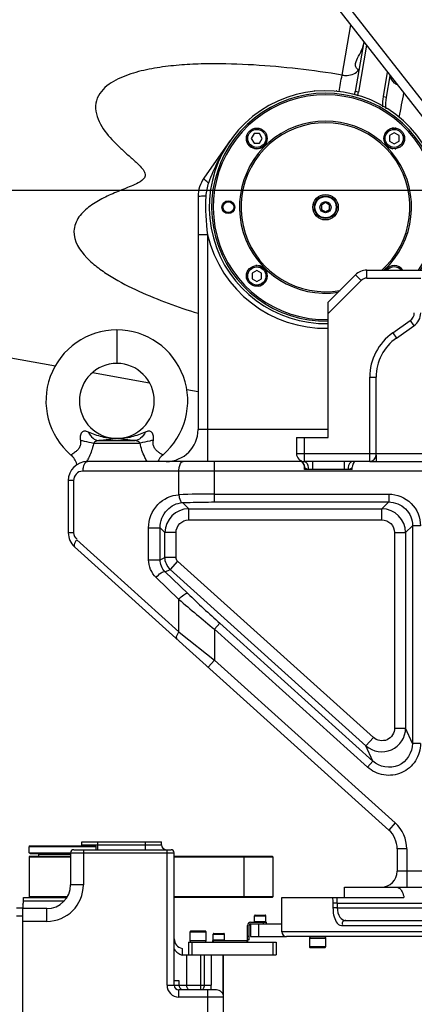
# Model space of a CAD drawing. Header units: millimetres. Extents: x 0 to 11890, y 0 to 8410.
# Tile 138 of 190: x 5358 to 5606, y 5114 to 5731. Entities that reach past the tile are written whole.
import ezdxf

# ---------------------------------------------------------------- set-up
doc = ezdxf.new("R2010")
doc.units = ezdxf.units.MM
doc.header["$LTSCALE"] = 653.95
doc.layers.get('0').update_dxf_attribs({"linetype": 'CONTINUOUS'})
for name, color, linetype in [('304103000022DXF_CONTINUOUS_LINE', 7, 'CONTINUOUS'), ('304103000050DXF_CONTINUOUS_LINE', 7, 'CONTINUOUS'), ('304103000052DXF_CONTINUOUS_LINE', 7, 'CONTINUOUS'), ('304103000070DXF_CONTINUOUS_LINE', 7, 'CONTINUOUS'), ('304103000072DXF_CONTINUOUS_LINE', 7, 'CONTINUOUS'), ('304103000083DXF_CONTINUOUS_LINE', 7, 'CONTINUOUS'), ('304104000162DXF_CONTINUOUS_LINE', 7, 'CONTINUOUS'), ('304104000414DXF_CONTINUOUS_LINE', 7, 'CONTINUOUS'), ('304104000415DXF_CONTINUOUS_LINE', 7, 'CONTINUOUS'), ('304104000420DXF_CONTINUOUS_LINE', 7, 'CONTINUOUS'), ('304105000295DXF_CONTINUOUS_LINE', 7, 'CONTINUOUS'), ('304105000296DXF_CONTINUOUS_LINE', 7, 'CONTINUOUS'), ('304105000299DXF_CONTINUOUS_LINE', 7, 'CONTINUOUS'), ('501023000020DXF_CONTINUOUS_LINE', 7, 'CONTINUOUS'), ('501023000046DXF_CONTINUOUS_LINE', 7, 'CONTINUOUS'), ('501023000054DXF_CONTINUOUS_LINE', 7, 'CONTINUOUS'), ('501023000084DXF_CONTINUOUS_LINE', 7, 'CONTINUOUS'), ('501038000005DXF_CONTINUOUS_LINE', 7, 'CONTINUOUS'), ('604006000001DXF_CONTINUOUS_LINE', 7, 'CONTINUOUS'), ('604006000004DXF_CONTINUOUS_LINE', 7, 'CONTINUOUS'), ('604006000006DXF_CONTINUOUS_LINE', 7, 'CONTINUOUS'), ('604007000001DXF_CONTINUOUS_LINE', 7, 'CONTINUOUS'), ('626001000001DXF_CONTINUOUS_LINE', 7, 'CONTINUOUS'), ('R180-1-YUNDONGFANWDXF_DIMENSION', 7, 'CONTINUOUS')]:
    doc.layers.add(name, color=color, linetype=linetype)
doc.styles.get("Standard").update_dxf_attribs({"font": 'txt', "width": 0.7})
doc.dimstyles.new('DIMSTYLE_1', dxfattribs={"dimtxt": 100, "dimasz": 60, "dimexe": 5, "dimexo": 0.2, "dimgap": 2.5, "dimtad": 1, "dimdsep": 46, "dimtxsty": 'Standard', "dimblk": '_FILLED', "dimblk1": '_FILLED', "dimblk2": '_FILLED', "dimcen": 0.09, "dimclrt": 5, "dimazin": 2, "dimtp": 0.01, "dimtm": 0.01, "dimtfac": 1, "dimtofl": 0, "dimtmove": 0, "dimatfit": 3, "dimldrblk": '_FILLED', "dimfxl": 0, "dimtolj": 1, "dimarcsym": 0})
doc.dimstyles.new('DIMSTYLE_2', dxfattribs={"dimtxt": 100, "dimasz": 60, "dimexe": 5, "dimexo": 0.2, "dimgap": 2.5, "dimtad": 1, "dimdec": 1, "dimdsep": 46, "dimtxsty": 'Standard', "dimblk": '_FILLED', "dimblk1": '_FILLED', "dimblk2": '_FILLED', "dimcen": 0.09, "dimclrt": 5, "dimazin": 2, "dimtp": 0.01, "dimtm": 0.01, "dimtfac": 1, "dimtdec": 1, "dimtofl": 0, "dimtmove": 0, "dimatfit": 3, "dimldrblk": '_FILLED', "dimfxl": 0, "dimtolj": 1, "dimarcsym": 0})

# ---------------------------------------------------------------- blocks, each defined once
blk = doc.blocks.new('_FILLED')
at = {"color": 0, "linetype": 'ByBlock'}
blk.add_solid([(0, 0), (-1, 0.167), (-1, -0.167)], dxfattribs=at)
blk = doc.blocks.new('*D1')
at = {"layer": 'R180-1-YUNDONGFANWDXF_DIMENSION', "color": 2, "linetype": 'Continuous'}
for p, q in [((6148.19, 5624.09), (4999.64, 5624.09)), ((5049.64, 5624.09), (5049.64, 5247.34)), ((5049.64, 4870.59), (5049.64, 5247.34)), ((5593.98, 4870.59), (4999.64, 4870.59))]:
    blk.add_line(p, q, dxfattribs=at)
at = {"layer": 'R180-1-YUNDONGFANWDXF_DIMENSION', "color": 2, "linetype": 'Continuous', "xscale": 60, "yscale": 60, "zscale": 60}
for p, rotation in [((5049.64, 5624.09), 90), ((5049.64, 4870.59), 270)]:
    blk.add_blockref('_FILLED', p, dxfattribs=dict(at, rotation=rotation))
blk = doc.blocks.new('*D2')
at = {"layer": 'R180-1-YUNDONGFANWDXF_DIMENSION', "color": 2, "linetype": 'Continuous'}
for p, q in [((6148.19, 6874.09), (4999.64, 6874.09)), ((5049.64, 6874.09), (5049.64, 6249.09)), ((5049.64, 5624.09), (5049.64, 6249.09)), ((6148.19, 5624.09), (4999.64, 5624.09))]:
    blk.add_line(p, q, dxfattribs=at)
at = {"layer": 'R180-1-YUNDONGFANWDXF_DIMENSION', "color": 2, "linetype": 'Continuous', "xscale": 60, "yscale": 60, "zscale": 60}
for p, rotation in [((5049.64, 6874.09), 90), ((5049.64, 5624.09), 270)]:
    blk.add_blockref('_FILLED', p, dxfattribs=dict(at, rotation=rotation))
blk = doc.blocks.new('*D3')
at = {"layer": 'R180-1-YUNDONGFANWDXF_DIMENSION', "color": 2, "linetype": 'Continuous'}
for p, q in [((7942.19, 7214.56), (4728.59, 7214.56)), ((4778.59, 7214.56), (4778.59, 6042.57)), ((4778.59, 4870.59), (4778.59, 6042.57)), ((5593.98, 4870.59), (4728.59, 4870.59))]:
    blk.add_line(p, q, dxfattribs=at)
at = {"layer": 'R180-1-YUNDONGFANWDXF_DIMENSION', "color": 2, "linetype": 'Continuous', "xscale": 60, "yscale": 60, "zscale": 60}
for p, rotation in [((4778.59, 7214.56), 90), ((4778.59, 4870.59), 270)]:
    blk.add_blockref('_FILLED', p, dxfattribs=dict(at, rotation=rotation))

msp = doc.modelspace()

# ---------------------------------------------------------------- linework, layer by layer
at = {"layer": '304103000022DXF_CONTINUOUS_LINE', "color": 7, "linetype": 'Continuous'}
for p, q in [((5364.693, 5206.591), (5364.193, 5206.091)), ((5364.193, 5206.091), (5364.193, 5181.091)), ((5364.193, 5206.091), (5390.193, 5206.091)), ((5364.693, 5206.591), (5390.193, 5206.591)), ((5455.193, 5206.591), (5516.693, 5206.591)), ((5455.193, 5206.091), (5517.193, 5206.091)), ((5516.693, 5206.591), (5517.193, 5206.091)), ((5517.193, 5206.091), (5517.193, 5181.091)), ((5364.693, 5180.591), (5364.193, 5181.091)), ((5387.999, 5181.091), (5364.193, 5181.091)), ((5388.183, 5181.091), (5387.999, 5181.091)), ((5517.193, 5181.091), (5455.193, 5181.091)), ((5516.693, 5180.591), (5455.193, 5180.591)), ((5516.693, 5180.591), (5517.193, 5181.091))]:
    msp.add_line(p, q, dxfattribs=at)
at = {"layer": '304103000022DXF_CONTINUOUS_LINE', "color": 9, "linetype": 'Continuous'}
msp.add_line((5499.193, 5180.591), (5499.193, 5206.591), dxfattribs=at)
at = {"layer": '304103000050DXF_CONTINUOUS_LINE', "color": 7, "linetype": 'Continuous'}
for p, q in [((5397.193, 5213.591), (5397.193, 5215.591)), ((5397.193, 5215.591), (5447.193, 5215.591)), ((5447.193, 5213.591), (5447.193, 5215.591)), ((5390.193, 5208.591), (5390.193, 5188.591)), ((5392.193, 5210.591), (5453.193, 5210.591)), ((5455.193, 5125.591), (5455.193, 5208.591)), ((5360.193, 5176.411), (5360.193, 5174.091)), ((5360.693, 5178.591), (5360.693, 5180.591)), ((5360.693, 5180.591), (5387.8, 5180.591)), ((5375.193, 5173.591), (5360.193, 5173.591)), ((5360.193, 5170.293), (5360.193, 5173.199)), ((5360.193, 4880.591), (5360.193, 5168.063)), ((5460.193, 5148.675), (5460.193, 5144.591)), ((5460.193, 5144.32), (5460.197, 5144.591)), ((5460.197, 5144.591), (5478.16, 5144.591)), ((5486.244, 5059.591), (5486.244, 5144.591)), ((5455.193, 5128.591), (5458.193, 5128.591)), ((5458.193, 5128.591), (5458.193, 5125.591)), ((5481.744, 5122.591), (5458.193, 5122.591))]:
    msp.add_line(p, q, dxfattribs=at)
at = {"layer": '304103000050DXF_CONTINUOUS_LINE', "color": 9, "linetype": 'Continuous'}
for p, q in [((5397.193, 5213.591), (5447.193, 5213.591)), ((5407.193, 5210.591), (5407.193, 5215.591)), ((5437.193, 5210.591), (5437.193, 5215.591)), ((5390.193, 5208.591), (5455.193, 5208.591)), ((5398.193, 5210.591), (5398.193, 5188.591)), ((5450.693, 5125.591), (5450.693, 5210.591)), ((5398.193, 5188.591), (5390.193, 5188.591)), ((5360.693, 5178.591), (5386.265, 5178.591)), ((5375.193, 5165.591), (5375.193, 5173.591)), ((5375.193, 5165.591), (5360.193, 5165.591)), ((5463.088, 5125.591), (5463.088, 5144.591)), ((5471.905, 5122.591), (5471.905, 5144.591)), ((5473.986, 5144.591), (5473.986, 5125.591)), ((5478.396, 5144.591), (5478.396, 5125.591)), ((5485.861, 5119.872), (5485.861, 5144.591)), ((5450.693, 5125.591), (5478.396, 5125.591)), ((5458.193, 5118.091), (5458.193, 5122.591)), ((5476.244, 5059.591), (5476.244, 5122.591)), ((5486.244, 5118.091), (5458.193, 5118.091))]:
    msp.add_line(p, q, dxfattribs=at)
at = {"layer": '304103000050DXF_CONTINUOUS_LINE', "color": 7, "linetype": 'Continuous'}
for centre, radius, start, end in [((5394.193, 5213.591), 3, 350.200776, 360), ((5450.193, 5213.591), 3, 180, 269.993502), ((5392.193, 5208.591), 2, 90, 180), ((5453.193, 5208.591), 2, 0, 90), ((5375.193, 5188.591), 15, 270, 360), ((5355.693, 5178.591), 5, 334.107582, 360), ((5461.193, 5154.591), 6, 179.989068, 260.405922), ((5458.193, 5125.591), 3, 180, 270), ((5461.193, 5125.591), 3, 180, 247.500412), ((5481.744, 5118.091), 4.5, 0, 90.000367)]:
    msp.add_arc(centre, radius, start, end, dxfattribs=at)
at = {"layer": '304103000050DXF_CONTINUOUS_LINE', "color": 9, "linetype": 'Continuous'}
for centre, radius, start, end in [((5375.193, 5188.591), 23, 270, 360), ((5464.178, 5154.635), 11.064, 215.263681, 232.885087), ((5464.152, 5154.63), 11.044, 232.976453, 248.9888), ((5458.193, 5125.591), 7.5, 180, 270), ((5447.213, 5125.289), 31.174, 354.973006, 356.321864), ((5442.669, 5125.566), 35.727, 356.346119, 0.039832)]:
    msp.add_arc(centre, radius, start, end, dxfattribs=at)
for points, knots in [([(5464.851, 5122.591), (5464.027, 5122.591), (5463.183, 5124.068), (5463.088, 5125.209), (5463.088, 5125.591)], [0, 0, 0, 0, 0.6833399, 1, 1, 1, 1]), ([(5473.986, 5125.591), (5473.986, 5125.194), (5473.896, 5124.144), (5473.284, 5122.591), (5472.535, 5122.591)], [0, 0, 0, 0, 0.3462827, 1, 1, 1, 1])]:
    msp.add_open_spline(points, degree=3, knots=knots, dxfattribs=at)
at = {"layer": '304103000052DXF_CONTINUOUS_LINE', "color": 7, "linetype": 'Continuous'}
for p, q in [((5490.395, 5655.489), (5473.808, 5631.801)), ((5470.193, 5620.33), (5470.193, 5474.091)), ((5402.885, 5454.091), (5400.693, 5454.091)), ((5460.819, 5454.091), (5412.267, 5454.091)), ((5535.345, 5454.091), (5460.819, 5454.091)), ((5388.693, 5442.091), (5388.693, 5409.428)), ((5392.663, 5400.516), (5589.899, 5222.924)), ((5595.193, 5211.034), (5595.193, 5197.091)), ((5562.193, 5180.591), (5562.193, 5187.091)), ((5562.193, 5187.091), (5622.5, 5187.091)), ((5522.693, 5159.091), (5522.693, 5180.591)), ((5522.693, 5180.591), (5599.456, 5180.591)), ((5562.85, 5166.091), (5667.193, 5166.091)), ((5667.193, 5156.091), (5525.697, 5156.091))]:
    msp.add_line(p, q, dxfattribs=at)
at = {"layer": '304103000052DXF_CONTINUOUS_LINE', "color": 9, "linetype": 'Continuous'}
for p, q in [((5476.193, 5596.297), (5470.193, 5596.297)), ((5476.193, 5596.297), (5476.193, 5454.091)), ((5551.943, 5474.091), (5470.193, 5474.091)), ((5480.496, 5428.691), (5480.496, 5454.091)), ((5640.193, 5448.091), (5398.009, 5448.091)), ((5458.134, 5433.256), (5458.135, 5448.091)), ((5392.009, 5442.091), (5388.693, 5442.091)), ((5392.009, 5442.091), (5392.009, 5409.433)), ((5480.496, 5433.672), (5589.851, 5433.672)), ((5589.851, 5433.672), (5589.851, 5428.691)), ((5460.449, 5428.279), (5464.326, 5424.4)), ((5464.326, 5417.427), (5464.326, 5424.4)), ((5464.326, 5424.4), (5585.56, 5424.4)), ((5480.496, 5428.691), (5589.851, 5428.691)), ((5589.851, 5428.691), (5585.56, 5424.4)), ((5585.56, 5417.427), (5585.56, 5424.4)), ((5464.326, 5417.427), (5585.56, 5417.427)), ((5439.122, 5392.477), (5439.122, 5412.501)), ((5439.122, 5412.501), (5446.339, 5412.501)), ((5446.339, 5392.478), (5446.339, 5412.501)), ((5446.339, 5412.501), (5449.383, 5409.458)), ((5604.793, 5413.751), (5600.502, 5409.458)), ((5604.793, 5413.751), (5604.793, 5277.253)), ((5609.774, 5413.748), (5604.793, 5413.748)), ((5392.009, 5409.433), (5388.693, 5409.433)), ((5393.995, 5404.975), (5458.136, 5347.222)), ((5449.383, 5393.832), (5449.383, 5409.458)), ((5456.356, 5409.458), (5449.383, 5409.458)), ((5456.356, 5393.833), (5456.356, 5409.458)), ((5593.529, 5409.458), (5593.529, 5286.891)), ((5593.529, 5409.458), (5600.502, 5409.458)), ((5600.502, 5409.458), (5600.502, 5286.891)), ((5439.122, 5392.477), (5446.339, 5392.477)), ((5446.339, 5392.478), (5449.383, 5393.832)), ((5456.356, 5393.833), (5449.383, 5393.833)), ((5449.427, 5384.983), (5452.679, 5386.429)), ((5457.345, 5391.612), (5452.679, 5386.429)), ((5575.561, 5275.786), (5452.679, 5386.429)), ((5580.227, 5280.968), (5457.345, 5391.612)), ((5458.136, 5367.585), (5443.859, 5381.28)), ((5463.704, 5371.287), (5449.427, 5384.983)), ((5458.136, 5347.222), (5458.136, 5367.585)), ((5480.496, 5348.906), (5483.829, 5352.608)), ((5480.496, 5348.906), (5480.496, 5329.505)), ((5576.519, 5262.447), (5480.496, 5348.906)), ((5579.854, 5266.147), (5483.829, 5352.608)), ((5458.136, 5347.222), (5459.463, 5346.17)), ((5459.463, 5346.17), (5480.496, 5329.505)), ((5480.496, 5329.504), (5476.481, 5325.046)), ((5480.496, 5329.505), (5593.914, 5227.383)), ((5580.227, 5280.968), (5575.561, 5275.786)), ((5593.529, 5286.891), (5600.502, 5286.891)), ((5604.793, 5277.253), (5600.502, 5286.891)), ((5579.854, 5266.147), (5575.561, 5275.786)), ((5609.774, 5277.253), (5604.793, 5277.253)), ((5576.519, 5262.447), (5579.852, 5266.149)), ((5593.914, 5227.383), (5589.899, 5222.924)), ((5601.193, 5211.034), (5595.193, 5211.034)), ((5601.193, 5211.034), (5601.193, 5187.091)), ((5601.193, 5197.091), (5595.193, 5197.091)), ((5612.154, 5197.091), (5601.193, 5197.091)), ((5554.878, 5177.091), (5554.878, 5174.091)), ((5557.608, 5177.091), (5554.878, 5177.091)), ((5557.608, 5177.091), (5557.608, 5174.089)), ((5557.608, 5177.091), (5632.352, 5177.09)), ((5557.608, 5174.091), (5554.878, 5174.091)), ((5557.608, 5174.089), (5632.352, 5174.091)), ((5667.193, 5159.091), (5522.693, 5159.091)), ((5560.165, 5163.091), (5667.193, 5163.091))]:
    msp.add_line(p, q, dxfattribs=at)
at = {"layer": '304103000052DXF_CONTINUOUS_LINE', "color": 7, "linetype": 'Continuous'}
for centre, radius, start, end in [((5550.193, 5613.618), 73, 326.987052, 271.37733), ((5490.193, 5620.331), 20, 145.006997, 180.004094), ((5450.193, 5474.091), 20, 270, 360), ((5400.693, 5442.091), 12, 90, 180), ((5400.693, 5409.433), 12, 180.000001, 227.999999), ((5579.193, 5211.034), 16, 0, 48), ((5585.193, 5197.091), 10, 270, 360), ((5525.693, 5159.091), 3, 180, 270)]:
    msp.add_arc(centre, radius, start, end, dxfattribs=at)
at = {"layer": '304103000052DXF_CONTINUOUS_LINE', "color": 9, "linetype": 'Continuous'}
for centre, radius, start, end in [((5588.967, 5613.653), 114.102, 176.593205, 188.749171), ((5550.193, 5613.618), 76, 193.173548, 271.320028), ((5398.011, 5442.09), 6.001, 93.584729, 179.989124), ((5398.007, 5442.143), 5.948, 89.973675, 93.578246), ((5479.719, 4873.785), 559.888, 89.920464, 92.209398), ((5464.379, 5409.405), 14.996, 90.202483, 179.797517), ((5585.507, 5409.405), 14.996, 0.202483, 89.797517), ((6063.024, 6068.954), 926.179, 229.224206, 231.02667), ((6060.141, 5993.683), 862.04, 226.220125, 228.045189), ((5585.513, 5286.994), 14.989, 228.3956, 359.6044), ((5579.193, 5211.034), 22, 0, 48), ((5527.945, 5177.136), 29.662, 359.913154, 6.689079)]:
    msp.add_arc(centre, radius, start, end, dxfattribs=at)
for points in [[(5490.395, 5655.489), (5484.658, 5647.297), (5480.107, 5638.189), (5476.748, 5628.769)], [(5476.748, 5628.769), (5475.796, 5626.1), (5475.239, 5623.263), (5475.067, 5620.434)], [(5392.009, 5409.433), (5392.008, 5408.049), (5392.658, 5405.902), (5394.039, 5405.809)], [(5443.859, 5381.28), (5440.934, 5384.085), (5439.123, 5388.425), (5439.122, 5392.477)], [(5449.427, 5384.983), (5447.504, 5386.881), (5446.335, 5389.776), (5446.339, 5392.478)], [(5452.679, 5386.429), (5450.676, 5388.241), (5449.389, 5391.131), (5449.383, 5393.832)], [(5457.345, 5391.612), (5456.753, 5392.145), (5456.237, 5393.041), (5456.419, 5393.818)], [(5554.448, 5180.591), (5554.748, 5179.454), (5554.878, 5178.266), (5554.878, 5177.091)]]:
    msp.add_open_spline(points, degree=3, dxfattribs=at)
for points, knots in [([(5476.748, 5628.769), (5475.952, 5629.383), (5475.238, 5630.151), (5473.571, 5631.462), (5473.809, 5631.804)], [0, 0, 0, 0, 0.7072527, 1, 1, 1, 1]), ([(5475.067, 5620.434), (5473.901, 5620.43), (5472.17, 5620.602), (5470.928, 5620.25), (5470.193, 5620.45), (5470.193, 5620.331)], [0, 0, 0, 0, 0.717359, 0.9267858, 1, 1, 1, 1]), ([(5398.009, 5448.091), (5398.009, 5448.859), (5398.154, 5450.906), (5399.207, 5454.091), (5400.693, 5454.091)], [0, 0, 0, 0, 0.3408947, 1, 1, 1, 1]), ([(5458.135, 5448.091), (5458.135, 5448.859), (5458.28, 5450.906), (5459.333, 5454.091), (5460.819, 5454.091)], [0, 0, 0, 0, 0.340894, 1, 1, 1, 1]), ([(5439.122, 5412.501), (5439.122, 5417.723), (5443.119, 5428.215), (5453.271, 5433.023), (5458.134, 5433.256)], [0, 0, 0, 0, 0.5175119, 1, 1, 1, 1]), ([(5458.136, 5433.257), (5458.164, 5432.646), (5458.389, 5430.91), (5459.206, 5428.49), (5460.447, 5428.279)], [0, 0, 0, 0, 0.3267713, 1, 1, 1, 1]), ([(5589.851, 5433.672), (5594.935, 5433.673), (5605.54, 5429.439), (5609.776, 5418.833), (5609.774, 5413.748)], [0, 0, 0, 0, 0.4999993, 1, 1, 1, 1]), ([(5446.339, 5412.501), (5446.329, 5416.494), (5449.301, 5424.39), (5456.867, 5428.077), (5460.449, 5428.279)], [0, 0, 0, 0, 0.5267001, 1, 1, 1, 1]), ([(5460.449, 5428.279), (5462.039, 5428.348), (5468.719, 5428.596), (5475.404, 5428.691), (5480.496, 5428.691)], [0, 0, 0, 0, 0.2381173, 1, 1, 1, 1]), ([(5589.851, 5428.691), (5593.667, 5428.701), (5601.642, 5425.542), (5604.803, 5417.567), (5604.793, 5413.751)], [0, 0, 0, 0, 0.5000006, 1, 1, 1, 1]), ([(5456.356, 5409.458), (5456.357, 5411.491), (5458.051, 5415.732), (5462.292, 5417.428), (5464.326, 5417.427)], [0, 0, 0, 0, 0.4999989, 1, 1, 1, 1]), ([(5585.56, 5417.427), (5587.593, 5417.427), (5591.835, 5415.733), (5593.53, 5411.491), (5593.529, 5409.458)], [0, 0, 0, 0, 0.4999989, 1, 1, 1, 1]), ([(5393.995, 5404.975), (5393.66, 5404.51), (5392.9, 5403.305), (5391.912, 5401.192), (5392.663, 5400.516)], [0, 0, 0, 0, 0.361508, 1, 1, 1, 1]), ([(5443.859, 5381.28), (5444.732, 5382.417), (5446.213, 5383.829), (5448.677, 5385.389), (5449.428, 5384.982)], [0, 0, 0, 0, 0.6265016, 1, 1, 1, 1]), ([(5458.135, 5367.586), (5459.008, 5368.723), (5460.489, 5370.134), (5462.953, 5371.695), (5463.704, 5371.287)], [0, 0, 0, 0, 0.6265014, 1, 1, 1, 1]), ([(5458.135, 5347.222), (5457.801, 5346.757), (5457.041, 5345.553), (5456.053, 5343.44), (5456.804, 5342.763)], [0, 0, 0, 0, 0.3615081, 1, 1, 1, 1]), ([(5593.529, 5286.891), (5593.529, 5283.986), (5589.696, 5277.601), (5582.385, 5279.024), (5580.227, 5280.968)], [0, 0, 0, 0, 0.4999985, 1, 1, 1, 1]), ([(5609.774, 5277.253), (5609.774, 5273.464), (5607.584, 5265.706), (5598.49, 5257.848), (5586.566, 5256.348), (5579.334, 5259.91), (5576.519, 5262.447)], [0, 0, 0, 0, 0.2501045, 0.4999985, 0.7498924, 1, 1, 1, 1]), ([(5604.793, 5277.253), (5604.823, 5271.782), (5597.702, 5259.624), (5583.9, 5262.463), (5579.854, 5266.147)], [0, 0, 0, 0, 0.5000007, 1, 1, 1, 1]), ([(5554.878, 5174.091), (5554.877, 5172.61), (5555.121, 5168.749), (5557.439, 5163.089), (5560.165, 5163.091)], [0, 0, 0, 0, 0.3520671, 1, 1, 1, 1]), ([(5557.608, 5174.089), (5557.607, 5172.041), (5558.2, 5168.417), (5561.469, 5166.091), (5562.85, 5166.091)], [0, 0, 0, 0, 0.5972692, 1, 1, 1, 1]), ([(5562.85, 5166.091), (5562.205, 5166.091), (5560.72, 5165.915), (5560.512, 5164.189), (5560.857, 5163.698)], [0, 0, 0, 0, 0.5180877, 1, 1, 1, 1])]:
    msp.add_open_spline(points, degree=3, knots=knots, dxfattribs=at)
at = {"layer": '304103000052DXF_CONTINUOUS_LINE', "color": 7, "linetype": 'Continuous'}
for points, knots in [([(5412.267, 5454.091), (5409.859, 5454.091), (5406.732, 5454.055), (5403.604, 5454.091), (5402.885, 5454.091)], [0, 0, 0, 0, 0.7699813, 1, 1, 1, 1]), ([(5594.669, 5187.091), (5595.168, 5187.091), (5597.96, 5186.086), (5599.005, 5182.858), (5599.456, 5180.591)], [0, 0, 0, 0, 0.1776378, 1, 1, 1, 1])]:
    msp.add_open_spline(points, degree=3, knots=knots, dxfattribs=at)
at = {"layer": '304103000070DXF_CONTINUOUS_LINE', "color": 7, "linetype": 'Continuous'}
for p, q in [((5569.014, 5571.162), (5551.943, 5554.091)), ((5576.085, 5574.091), (5682.907, 5574.091)), ((5551.943, 5469.091), (5551.943, 5554.091)), ((5594.736, 5531.539), (5605.679, 5539.201)), ((5581.943, 5458.091), (5581.943, 5506.964)), ((5531.943, 5469.091), (5531.943, 5459.091)), ((5531.943, 5469.091), (5551.943, 5469.091)), ((5534.443, 5454.761), (5534.447, 5454.759)), ((5534.481, 5454.737), (5534.47, 5454.743)), ((5534.807, 5454.527), (5535.049, 5454.346)), ((5577.943, 5454.091), (5536.943, 5454.091)), ((5578.075, 5454.091), (5621.325, 5454.091)), ((5536.407, 5452.681), (5536.567, 5452.331)), ((5536.929, 5450.81), (5536.943, 5450.43)), ((5536.943, 5449.091), (5536.943, 5450.43)), ((5566.943, 5449.091), (5536.943, 5449.091)), ((5566.943, 5449.091), (5566.943, 5450.43))]:
    msp.add_line(p, q, dxfattribs=at)
at = {"layer": '304103000070DXF_CONTINUOUS_LINE', "color": 9, "linetype": 'Continuous'}
for p, q in [((5572.55, 5567.626), (5569.014, 5571.162)), ((5576.085, 5569.091), (5576.085, 5574.091)), ((5572.55, 5567.626), (5551.943, 5547.02)), ((5576.085, 5569.091), (5609.943, 5569.091)), ((5592.442, 5534.816), (5603.385, 5542.478)), ((5603.385, 5542.478), (5605.679, 5539.201)), ((5592.442, 5534.816), (5594.736, 5531.539)), ((5577.943, 5454.091), (5577.943, 5506.964)), ((5577.943, 5506.964), (5581.943, 5506.964)), ((5536.943, 5454.091), (5536.943, 5469.091)), ((5531.943, 5459.091), (5622.48, 5459.091)), ((5541.943, 5454.091), (5541.943, 5449.091)), ((5561.943, 5454.091), (5561.943, 5449.091)), ((5581.943, 5458.091), (5581.943, 5454.091))]:
    msp.add_line(p, q, dxfattribs=at)
at = {"layer": '304103000070DXF_CONTINUOUS_LINE', "color": 7, "linetype": 'Continuous'}
for points in [[(5534.446, 5454.756), (5534.585, 5454.673), (5534.807, 5454.527)], [(5534.476, 5454.74), (5534.48, 5454.737), (5534.535, 5454.705), (5534.656, 5454.63), (5534.878, 5454.479)], [(5534.878, 5454.479), (5535.146, 5454.27), (5535.43, 5454.013), (5535.713, 5453.715), (5535.979, 5453.382)], [(5535.049, 5454.346), (5535.3, 5454.134), (5535.551, 5453.89)], [(5535.551, 5453.89), (5535.792, 5453.62), (5536.016, 5453.329)], [(5535.979, 5453.382), (5536.222, 5453.018), (5536.435, 5452.626), (5536.615, 5452.213), (5536.756, 5451.787), (5536.857, 5451.356), (5536.918, 5450.927), (5536.929, 5450.81)], [(5536.016, 5453.329), (5536.223, 5453.015), (5536.407, 5452.681)], [(5536.567, 5452.331), (5536.7, 5451.969), (5536.804, 5451.599)], [(5536.804, 5451.599), (5536.879, 5451.226), (5536.917, 5450.937)]]:
    msp.add_lwpolyline(points, dxfattribs=at)
for centre, radius, start, end in [((5576.085, 5564.091), 10, 90, 135), ((5599.943, 5547.393), 10, 305, 360), ((5611.943, 5506.964), 30, 125, 180), ((5536.943, 5459.091), 5, 180, 270), ((5531.943, 5450.43), 5, 4.349273, 60), ((5571.943, 5450.43), 5, 131.996572, 179.992456), ((5577.943, 5458.091), 4, 270, 360)]:
    msp.add_arc(centre, radius, start, end, dxfattribs=at)
at = {"layer": '304103000070DXF_CONTINUOUS_LINE', "color": 9, "linetype": 'Continuous'}
for centre, radius, start, end in [((5576.085, 5564.091), 5, 90, 135), ((5599.943, 5547.393), 6, 305, 360), ((5611.943, 5506.964), 34, 125, 180)]:
    msp.add_arc(centre, radius, start, end, dxfattribs=at)
for points, knots in [([(5536.943, 5454.091), (5537.286, 5454.091), (5539.188, 5453.126), (5539.443, 5450.714), (5539.443, 5449.091)], [0, 0, 0, 0, 0.1744921, 1, 1, 1, 1]), ([(5566.943, 5454.091), (5566.6, 5454.091), (5564.699, 5453.127), (5564.443, 5450.714), (5564.443, 5449.091)], [0, 0, 0, 0, 0.1745142, 1, 1, 1, 1]), ([(5537.07, 5450.289), (5537.038, 5450.323), (5537.009, 5450.375), (5536.944, 5450.414), (5536.943, 5450.431)], [0, 0, 0, 0, 0.7376468, 1, 1, 1, 1]), ([(5539.443, 5449.091), (5539.154, 5449.091), (5538.245, 5449.257), (5537.49, 5449.839), (5537.07, 5450.289)], [0, 0, 0, 0, 0.3198383, 1, 1, 1, 1]), ([(5566.943, 5450.431), (5566.933, 5450.121), (5565.861, 5449.596), (5565.096, 5449.091), (5564.443, 5449.091)], [0, 0, 0, 0, 0.3213607, 1, 1, 1, 1])]:
    msp.add_open_spline(points, degree=3, knots=knots, dxfattribs=at)
at = {"layer": '304103000072DXF_CONTINUOUS_LINE', "color": 9, "linetype": 'Continuous'}
msp.add_line((5497.87, 5824.874), (5628.242, 5658.006), dxfattribs=at)
at = {"layer": '304103000072DXF_CONTINUOUS_LINE', "color": 7, "linetype": 'Continuous'}
msp.add_line((5493.142, 5821.18), (5631.943, 5643.523), dxfattribs=at)
at = {"layer": '304103000083DXF_CONTINUOUS_LINE', "color": 9, "linetype": 'Continuous'}
for p, q in [((5560.561, 5696.505), (5566.004, 5727.921)), ((5575.917, 5715.233), (5570.829, 5685.865)), ((5586.564, 5682.96), (5589.208, 5698.221)), ((5570.829, 5685.865), (5568.858, 5686.206)), ((5586.564, 5682.96), (5588.535, 5682.619))]:
    msp.add_line(p, q, dxfattribs=at)
at = {"layer": '304103000083DXF_CONTINUOUS_LINE', "color": 7, "linetype": 'Continuous'}
for p, q in [((5574.256, 5717.359), (5568.858, 5686.207)), ((5570.981, 5699.872), (5570.771, 5699.871)), ((5588.535, 5682.619), (5590.87, 5696.095)), ((5260.612, 5535.722), (5380.642, 5514.101)), ((5403.966, 5509.9), (5439.662, 5503.47)), ((5463.059, 5499.256), (5470.193, 5497.971))]:
    msp.add_line(p, q, dxfattribs=at)
at = {"layer": '304103000083DXF_CONTINUOUS_LINE', "color": 9, "linetype": 'Continuous'}
for centre, radius, start, end in [((5541.773, 5690.895), 27.489, 345.695735, 350.181186), ((5544.446, 5690.431), 26.776, 344.871607, 350.180536)]:
    msp.add_arc(centre, radius, start, end, dxfattribs=at)
at = {"layer": '304103000083DXF_CONTINUOUS_LINE', "color": 7, "linetype": 'Continuous'}
for points in [[(5572.885, 5712.191), (5573.357, 5713.292), (5573.75, 5714.441), (5573.955, 5715.621)], [(5570.385, 5700.039), (5570.096, 5700.227), (5569.859, 5700.497), (5569.667, 5700.784)]]:
    msp.add_open_spline(points, degree=3, dxfattribs=at)
for points, knots in [([(5569.667, 5700.784), (5569.288, 5701.351), (5568.614, 5703.575), (5570.416, 5707.55), (5572.13, 5710.429), (5572.885, 5712.191)], [0, 0, 0, 0, 0.1662678, 0.5330347, 1, 1, 1, 1]), ([(5570.782, 5699.869), (5570.716, 5699.88), (5570.577, 5699.925), (5570.45, 5699.996), (5570.385, 5700.039)], [0, 0, 0, 0, 0.4612658, 1, 1, 1, 1])]:
    msp.add_open_spline(points, degree=3, knots=knots, dxfattribs=at)
at = {"layer": '304103000083DXF_CONTINUOUS_LINE', "color": 9, "linetype": 'Continuous'}
for points, knots in [([(5560.561, 5696.505), (5551.359, 5698.003), (5532.899, 5700.584), (5505.096, 5703.092), (5481.885, 5703.807), (5463.4, 5703.196), (5449.658, 5701.977), (5436.141, 5699.723), (5425.194, 5696.565), (5417.056, 5692.696), (5411.565, 5688.865), (5407.227, 5683.712), (5404.708, 5674.857), (5409.217, 5663.583), (5416.787, 5655.068), (5423.52, 5648.717), (5428.845, 5644.048), (5433.692, 5639.652), (5437.303, 5635.468), (5436.918, 5633.243)], [0, 0, 0, 0, 0.1270191, 0.2538302, 0.3801803, 0.4430893, 0.5057259, 0.5679766, 0.6296258, 0.6601534, 0.6903775, 0.7202744, 0.7501665, 0.8111313, 0.8740973, 0.90578, 0.9375021, 0.9692365, 1, 1, 1, 1]), ([(5560.561, 5696.505), (5561.651, 5696.321), (5565.316, 5696.053), (5569.706, 5697.549), (5570.981, 5699.872)], [0, 0, 0, 0, 0.2943122, 1, 1, 1, 1]), ([(5595.287, 5690.294), (5594.67, 5690.629), (5592.673, 5691.913), (5591.04, 5694.158), (5590.941, 5695.856)], [0, 0, 0, 0, 0.2921824, 1, 1, 1, 1]), ([(5436.918, 5633.243), (5436.641, 5631.645), (5433.675, 5629.283), (5427.839, 5626.622), (5419.986, 5623.579), (5410.865, 5619.623), (5402.273, 5614.642), (5394.889, 5608.103), (5390.028, 5595.508), (5397.958, 5583.383), (5407.469, 5575.394), (5418.343, 5568.096), (5432.965, 5560.651), (5451.308, 5553.216), (5463.852, 5549.01), (5470.183, 5547.048)], [0, 0, 0, 0, 0.0311376, 0.0631136, 0.127066, 0.1909054, 0.2544467, 0.3171046, 0.3776378, 0.496137, 0.557951, 0.6203199, 0.7460574, 0.8727339, 1, 1, 1, 1])]:
    msp.add_open_spline(points, degree=3, knots=knots, dxfattribs=at)
for points in [[(5558.783, 5686.169), (5559.375, 5689.615), (5559.968, 5693.06), (5560.561, 5696.505)], [(5586.18, 5676.669), (5586.069, 5678.767), (5586.205, 5680.89), (5586.564, 5682.96)], [(5588.185, 5675.412), (5587.991, 5677.809), (5588.124, 5680.249), (5588.535, 5682.619)], [(5599.205, 5685.426), (5598.264, 5680.318), (5597.309, 5675.212), (5596.285, 5670.12)]]:
    msp.add_open_spline(points, degree=3, dxfattribs=at)
at = {"layer": '304104000162DXF_CONTINUOUS_LINE', "color": 7, "linetype": 'Continuous'}
for p, q in [((5364.693, 5213.091), (5364.193, 5212.591)), ((5364.693, 5213.091), (5405.693, 5213.091)), ((5405.693, 5213.091), (5406.193, 5212.591)), ((5364.193, 5208.591), (5364.193, 5212.591)), ((5364.193, 5212.591), (5406.193, 5212.591)), ((5364.693, 5208.091), (5364.193, 5208.591)), ((5364.193, 5208.591), (5390.193, 5208.591)), ((5364.693, 5208.091), (5390.193, 5208.091)), ((5370.193, 5206.591), (5370.193, 5207.591)), ((5406.193, 5210.591), (5406.193, 5212.591))]:
    msp.add_line(p, q, dxfattribs=at)
at = {"layer": '304104000162DXF_CONTINUOUS_LINE', "color": 9, "linetype": 'Continuous'}
msp.add_line((5390.193, 5207.591), (5370.193, 5207.591), dxfattribs=at)
at = {"layer": '304104000162DXF_CONTINUOUS_LINE', "color": 7, "linetype": 'Continuous'}
msp.add_arc((5369.693, 5207.591), 0.5, 0, 89.999996, dxfattribs=at)
at = {"layer": '304104000414DXF_CONTINUOUS_LINE', "color": 7, "linetype": 'Continuous'}
for p, q in [((5464.193, 5152.591), (5464.193, 5144.591)), ((5464.193, 5152.591), (5519.193, 5152.591)), ((5519.193, 5152.591), (5519.193, 5144.591)), ((5478.16, 5144.591), (5519.193, 5144.591))]:
    msp.add_line(p, q, dxfattribs=at)
at = {"layer": '304104000414DXF_CONTINUOUS_LINE', "color": 9, "linetype": 'Continuous'}
for p, q in [((5466.193, 5152.591), (5466.193, 5144.591)), ((5517.193, 5152.591), (5517.193, 5144.591))]:
    msp.add_line(p, q, dxfattribs=at)
at = {"layer": '304104000415DXF_CONTINUOUS_LINE', "color": 7, "linetype": 'Continuous'}
for p, q in [((5503.193, 5164.091), (5503.193, 5156.091)), ((5503.193, 5164.091), (5522.693, 5164.091)), ((5508.193, 5164.091), (5508.193, 5156.091)), ((5503.193, 5156.091), (5525.693, 5156.091))]:
    msp.add_line(p, q, dxfattribs=at)
at = {"layer": '304104000420DXF_CONTINUOUS_LINE', "color": 7, "linetype": 'Continuous'}
for radius in [4, 3.4]:
    msp.add_circle((5489.193, 5613.618), radius, dxfattribs=at)
for radius, start, end in [(71.5, 326.422608, 271.402229), (70.5, 325.860474, 271.423213), (54, 312.821097, 278.553978), (53, 311.612558, 280.001183)]:
    msp.add_arc((5550.193, 5613.618), radius, start, end, dxfattribs=at)
at = {"layer": '304105000295DXF_CONTINUOUS_LINE', "color": 7, "linetype": 'Continuous'}
for p, q in [((5479.193, 5153.591), (5479.193, 5152.591)), ((5479.193, 5153.591), (5501.193, 5153.591)), ((5501.193, 5153.591), (5501.193, 5152.591))]:
    msp.add_line(p, q, dxfattribs=at)
at = {"layer": '304105000295DXF_CONTINUOUS_LINE', "color": 9, "linetype": 'Continuous'}
for p, q in [((5479.693, 5153.591), (5479.693, 5152.591)), ((5500.693, 5153.591), (5500.693, 5152.591))]:
    msp.add_line(p, q, dxfattribs=at)
at = {"layer": '304105000296DXF_CONTINUOUS_LINE', "color": 7, "linetype": 'Continuous'}
for p, q in [((5503.193, 5165.091), (5513.193, 5165.091)), ((5513.193, 5164.091), (5513.193, 5165.091)), ((5501.193, 5154.091), (5501.193, 5163.091)), ((5502.193, 5154.091), (5502.193, 5163.091)), ((5502.193, 5154.091), (5501.193, 5154.091))]:
    msp.add_line(p, q, dxfattribs=at)
at = {"layer": '304105000296DXF_CONTINUOUS_LINE', "color": 9, "linetype": 'Continuous'}
for p, q in [((5511.193, 5164.091), (5511.193, 5165.091)), ((5502.193, 5156.091), (5501.193, 5156.091))]:
    msp.add_line(p, q, dxfattribs=at)
at = {"layer": '304105000296DXF_CONTINUOUS_LINE', "color": 7, "linetype": 'Continuous'}
for radius in [2, 1]:
    msp.add_arc((5503.193, 5163.091), radius, 90, 180, dxfattribs=at)
at = {"layer": '304105000299DXF_CONTINUOUS_LINE', "color": 7, "linetype": 'Continuous'}
for p, q in [((5356.193, 5174.091), (5360.193, 5174.091)), ((5360.193, 5008.559), (5360.193, 5174.091)), ((5356.193, 5169.091), (5360.193, 5169.091))]:
    msp.add_line(p, q, dxfattribs=at)
at = {"layer": '501023000020DXF_CONTINUOUS_LINE', "color": 7, "linetype": 'Continuous'}
for p, q in [((5505.693, 5165.591), (5505.693, 5169.191)), ((5505.693, 5165.591), (5512.693, 5165.591)), ((5506.093, 5169.591), (5512.293, 5169.591)), ((5512.693, 5165.591), (5512.693, 5169.191)), ((5479.693, 5154.091), (5479.693, 5157.691)), ((5480.093, 5158.091), (5486.293, 5158.091)), ((5486.693, 5154.091), (5486.693, 5157.691)), ((5479.693, 5154.091), (5486.693, 5154.091))]:
    msp.add_line(p, q, dxfattribs=at)
at = {"layer": '501023000020DXF_CONTINUOUS_LINE', "color": 9, "linetype": 'Continuous'}
for p, q in [((5505.693, 5169.191), (5512.693, 5169.191)), ((5479.693, 5157.691), (5486.693, 5157.691))]:
    msp.add_line(p, q, dxfattribs=at)
at = {"layer": '501023000020DXF_CONTINUOUS_LINE', "color": 7, "linetype": 'Continuous'}
for centre, start, end in [((5506.093, 5169.191), 90, 180), ((5512.293, 5169.191), 0, 90), ((5480.093, 5157.691), 90, 180), ((5486.293, 5157.691), 0, 90)]:
    msp.add_arc(centre, 0.4, start, end, dxfattribs=at)
at = {"layer": '501023000046DXF_CONTINUOUS_LINE', "color": 7, "linetype": 'Continuous'}
for p, q in [((5540.193, 5155.091), (5540.193, 5149.691)), ((5550.193, 5155.091), (5540.193, 5155.091)), ((5550.193, 5155.091), (5550.193, 5149.691)), ((5549.593, 5149.091), (5540.793, 5149.091))]:
    msp.add_line(p, q, dxfattribs=at)
at = {"layer": '501023000046DXF_CONTINUOUS_LINE', "color": 9, "linetype": 'Continuous'}
msp.add_line((5550.193, 5149.691), (5540.193, 5149.691), dxfattribs=at)
at = {"layer": '501023000046DXF_CONTINUOUS_LINE', "color": 7, "linetype": 'Continuous'}
for centre, start, end in [((5540.793, 5149.691), 180, 270.000004), ((5549.593, 5149.691), 269.999996, 360)]:
    msp.add_arc(centre, 0.6, start, end, dxfattribs=at)
at = {"layer": '501023000054DXF_CONTINUOUS_LINE', "color": 7, "linetype": 'Continuous'}
for p, q in [((5465.193, 5153.591), (5465.193, 5158.991)), ((5465.793, 5159.591), (5474.593, 5159.591)), ((5475.193, 5153.591), (5475.193, 5158.991)), ((5465.193, 5153.591), (5475.193, 5153.591))]:
    msp.add_line(p, q, dxfattribs=at)
at = {"layer": '501023000054DXF_CONTINUOUS_LINE', "color": 9, "linetype": 'Continuous'}
msp.add_line((5465.193, 5158.991), (5475.193, 5158.991), dxfattribs=at)
at = {"layer": '501023000054DXF_CONTINUOUS_LINE', "color": 7, "linetype": 'Continuous'}
for centre, start, end in [((5465.793, 5158.991), 89.999999, 180), ((5474.593, 5158.991), 0, 90.000001)]:
    msp.add_arc(centre, 0.6, start, end, dxfattribs=at)
at = {"layer": '501023000084DXF_CONTINUOUS_LINE', "color": 7, "linetype": 'Continuous'}
for p, q in [((5505.327, 5659.751), (5503.595, 5656.751)), ((5508.791, 5659.751), (5505.327, 5659.751)), ((5510.523, 5656.751), (5508.791, 5659.751)), ((5593.326, 5660.215), (5590.326, 5658.483)), ((5590.326, 5658.483), (5590.326, 5655.019)), ((5596.326, 5658.483), (5593.326, 5660.215)), ((5596.326, 5655.019), (5596.326, 5658.483)), ((5503.595, 5656.751), (5505.327, 5653.751)), ((5505.327, 5653.751), (5508.791, 5653.751)), ((5508.791, 5653.751), (5510.523, 5656.751)), ((5590.326, 5655.019), (5593.326, 5653.287)), ((5593.326, 5653.287), (5596.326, 5655.019)), ((5507.059, 5573.948), (5504.059, 5572.216)), ((5504.059, 5572.216), (5504.059, 5568.752)), ((5510.059, 5572.216), (5507.059, 5573.948)), ((5510.059, 5568.752), (5510.059, 5572.216)), ((5504.059, 5568.752), (5507.059, 5567.02)), ((5507.059, 5567.02), (5510.059, 5568.752))]:
    msp.add_line(p, q, dxfattribs=at)
for centre in [(5507.059, 5656.751), (5593.326, 5656.751), (5507.059, 5570.484)]:
    msp.add_circle(centre, 6.5, dxfattribs=at)
at = {"layer": '501023000084DXF_CONTINUOUS_LINE', "color": 9, "linetype": 'Continuous'}
for centre in [(5507.059, 5656.751), (5593.326, 5656.751), (5507.059, 5570.484)]:
    msp.add_circle(centre, 5.7, dxfattribs=at)
at = {"layer": '501023000084DXF_CONTINUOUS_LINE', "color": 7, "linetype": 'Continuous'}
msp.add_arc((5593.326, 5570.484), 6.5, 33.735506, 146.265101, dxfattribs=at)
at = {"layer": '501023000084DXF_CONTINUOUS_LINE', "color": 9, "linetype": 'Continuous'}
msp.add_arc((5593.326, 5570.484), 5.7, 39.266766, 140.734399, dxfattribs=at)
at = {"layer": '501038000005DXF_CONTINUOUS_LINE', "color": 9, "linetype": 'Continuous'}
for p, q in [((5419.193, 5536.591), (5419.193, 5536.447)), ((5419.193, 5515.734), (5419.193, 5515.591)), ((5407.825, 5467.201), (5430.561, 5467.201)), ((5419.193, 5468.485), (5419.193, 5468.591)), ((5404.642, 5465.598), (5433.744, 5465.598))]:
    msp.add_line(p, q, dxfattribs=at)
at = {"layer": '501038000005DXF_CONTINUOUS_LINE', "color": 7, "linetype": 'Continuous'}
msp.add_line((5419.193, 5536.447), (5419.193, 5515.734), dxfattribs=at)
for centre, radius, start, end in [((5419.193, 5492.091), 44.5, 90, 229.686161), ((5419.193, 5492.091), 44.5, 310.313837, 90), ((5419.193, 5492.091), 23.5, 90, 270), ((5419.193, 5492.091), 23.5, 270, 90), ((5382.639, 5449.009), 12, 16.802776, 49.686134), ((5455.747, 5449.009), 12, 130.313869, 154.976387)]:
    msp.add_arc(centre, radius, start, end, dxfattribs=at)
at = {"layer": '501038000005DXF_CONTINUOUS_LINE', "color": 9, "linetype": 'Continuous'}
msp.add_arc((5368.44, 5473.433), 37.144, 328.437801, 330.660028, dxfattribs=at)
for points, knots in [([(5401.352, 5472.464), (5400.986, 5472.62), (5400.258, 5472.899), (5399.134, 5473.144), (5397.989, 5473.01), (5397.051, 5472.295), (5396.492, 5471.233), (5396.101, 5469.611), (5396.145, 5468.32), (5396.283, 5467.482)], [0, 0, 0, 0, 0.1253681, 0.2455121, 0.3603012, 0.4765924, 0.6012072, 0.7320505, 1, 1, 1, 1]), ([(5401.352, 5472.464), (5402.049, 5471.028), (5403.705, 5468.561), (5406.538, 5467.236), (5407.825, 5467.201)], [0, 0, 0, 0, 0.5534829, 1, 1, 1, 1]), ([(5419.193, 5468.485), (5417.633, 5468.485), (5414.54, 5468.591), (5408.483, 5469.688), (5404.159, 5471.272), (5401.352, 5472.464)], [0, 0, 0, 0, 0.2542643, 0.5029322, 1, 1, 1, 1]), ([(5437.033, 5472.464), (5434.226, 5471.272), (5429.902, 5469.688), (5423.846, 5468.591), (5420.753, 5468.485), (5419.193, 5468.485)], [0, 0, 0, 0, 0.4970669, 0.7457339, 1, 1, 1, 1]), ([(5437.033, 5472.464), (5436.337, 5471.028), (5434.68, 5468.561), (5431.848, 5467.236), (5430.561, 5467.201)], [0, 0, 0, 0, 0.5534824, 1, 1, 1, 1]), ([(5442.102, 5467.482), (5442.24, 5468.32), (5442.285, 5469.611), (5441.894, 5471.233), (5441.334, 5472.295), (5440.397, 5473.01), (5439.251, 5473.143), (5438.127, 5472.899), (5437.399, 5472.62), (5437.033, 5472.464)], [0, 0, 0, 0, 0.2679349, 0.3987716, 0.5233827, 0.639667, 0.7544739, 0.8746282, 1, 1, 1, 1]), ([(5396.283, 5467.482), (5396.409, 5466.715), (5396.527, 5465.162), (5395.895, 5462.978), (5394.624, 5461.308), (5393.126, 5459.945), (5391.424, 5458.76), (5390.886, 5458.472), (5390.346, 5458.111), (5390.402, 5458.159)], [0, 0, 0, 0, 0.196494, 0.387324, 0.5616875, 0.7123995, 0.9255622, 0.9811848, 1, 1, 1, 1]), ([(5396.283, 5467.482), (5397.048, 5467.295), (5399.826, 5466.631), (5402.613, 5466.003), (5404.642, 5465.598)], [0, 0, 0, 0, 0.2756787, 1, 1, 1, 1]), ([(5407.825, 5467.201), (5406.913, 5467.167), (5405.67, 5466.73), (5404.798, 5465.855), (5404.642, 5465.598)], [0, 0, 0, 0, 0.7519539, 1, 1, 1, 1]), ([(5419.193, 5468.423), (5418.729, 5468.414), (5417.853, 5468.286), (5416.094, 5468.077), (5412.769, 5467.68), (5409.855, 5467.388), (5407.825, 5467.201)], [0, 0, 0, 0, 0.1216365, 0.2316344, 0.4651134, 1, 1, 1, 1]), ([(5419.194, 5468.485), (5419.195, 5468.473), (5419.195, 5468.452), (5419.194, 5468.432), (5419.193, 5468.423)], [0, 0, 0, 0, 0.5649486, 1, 1, 1, 1]), ([(5430.561, 5467.201), (5428.531, 5467.388), (5425.618, 5467.68), (5422.294, 5468.076), (5420.534, 5468.286), (5419.657, 5468.414), (5419.193, 5468.423)], [0, 0, 0, 0, 0.534755, 0.768184, 0.8781582, 1, 1, 1, 1]), ([(5433.744, 5465.598), (5433.587, 5465.855), (5432.716, 5466.73), (5431.472, 5467.167), (5430.561, 5467.201)], [0, 0, 0, 0, 0.2480465, 1, 1, 1, 1]), ([(5442.102, 5467.482), (5441.337, 5467.295), (5438.56, 5466.631), (5435.772, 5466.003), (5433.744, 5465.598)], [0, 0, 0, 0, 0.2756787, 1, 1, 1, 1]), ([(5447.983, 5458.159), (5448.22, 5457.985), (5446.082, 5459.361), (5445.501, 5459.78), (5443.696, 5461.352), (5442.511, 5462.964), (5441.852, 5465.166), (5441.976, 5466.715), (5442.102, 5467.482)], [0, 0, 0, 0, 0.0744362, 0.2875976, 0.4383077, 0.6126664, 0.8035054, 1, 1, 1, 1]), ([(5404.642, 5465.598), (5404.453, 5464.682), (5403.595, 5461.092), (5402.169, 5457.635), (5400.819, 5455.233)], [0, 0, 0, 0, 0.2534282, 1, 1, 1, 1]), ([(5438.237, 5454.089), (5437.718, 5454.939), (5435.703, 5458.547), (5434.376, 5462.528), (5433.744, 5465.598)], [0, 0, 0, 0, 0.2410151, 1, 1, 1, 1])]:
    msp.add_open_spline(points, degree=3, knots=knots, dxfattribs=at)
at = {"layer": '604006000001DXF_CONTINUOUS_LINE', "color": 7, "linetype": 'Continuous'}
for p, q in [((5505.693, 5165.54), (5505.796, 5165.591)), ((5505.912, 5165.091), (5505.693, 5165.54)), ((5505.693, 5165.54), (5512.693, 5165.54)), ((5512.474, 5165.091), (5512.693, 5165.54)), ((5512.693, 5165.54), (5512.589, 5165.591)), ((5479.693, 5154.04), (5479.796, 5154.091)), ((5479.912, 5153.591), (5479.693, 5154.04)), ((5479.693, 5154.04), (5486.693, 5154.04)), ((5486.474, 5153.591), (5486.693, 5154.04)), ((5486.693, 5154.04), (5486.589, 5154.091))]:
    msp.add_line(p, q, dxfattribs=at)
at = {"layer": '604006000004DXF_CONTINUOUS_LINE', "color": 7, "linetype": 'Continuous'}
for centre, start, end in [((5507.059, 5656.751), 171.770392, 180), ((5593.326, 5656.751), 90, 261.770392), ((5593.326, 5656.751), 81.770392, 84.648567), ((5507.059, 5656.751), 185.357754, 351.770392), ((5593.326, 5656.751), 275.357754, 278.229608), ((5507.059, 5570.484), 90, 95.357754), ((5507.059, 5570.484), 278.229608, 84.648567), ((5593.326, 5570.484), 33.738436, 146.261564)]:
    msp.add_arc(centre, 6.5, start, end, dxfattribs=at)
at = {"layer": '604006000006DXF_CONTINUOUS_LINE', "color": 7, "linetype": 'Continuous'}
for p, q in [((5465.193, 5153.552), (5465.329, 5153.591)), ((5465.47, 5152.591), (5465.193, 5153.552)), ((5465.193, 5153.552), (5475.193, 5153.552)), ((5474.916, 5152.591), (5475.193, 5153.552)), ((5475.193, 5153.552), (5475.057, 5153.591)), ((5540.47, 5156.091), (5540.193, 5155.13)), ((5540.193, 5155.13), (5540.329, 5155.091)), ((5540.193, 5155.13), (5550.193, 5155.13)), ((5549.916, 5156.091), (5550.193, 5155.13)), ((5550.193, 5155.13), (5550.057, 5155.091))]:
    msp.add_line(p, q, dxfattribs=at)
at = {"layer": '604007000001DXF_CONTINUOUS_LINE', "color": 7, "linetype": 'Continuous'}
msp.add_circle((5550.193, 5613.618), 8, dxfattribs=at)
at = {"layer": '626001000001DXF_CONTINUOUS_LINE', "color": 7, "linetype": 'Continuous'}
for p, q in [((5550.193, 5616.468), (5547.693, 5614.986)), ((5547.693, 5614.986), (5547.693, 5612.249)), ((5552.693, 5614.986), (5550.193, 5616.468)), ((5552.693, 5612.249), (5552.693, 5614.986)), ((5547.693, 5612.249), (5550.193, 5610.768)), ((5550.193, 5610.768), (5552.693, 5612.249))]:
    msp.add_line(p, q, dxfattribs=at)
for radius in [7, 3.5]:
    msp.add_circle((5550.193, 5613.618), radius, dxfattribs=at)
at = {"layer": '626001000001DXF_CONTINUOUS_LINE', "color": 9, "linetype": 'Continuous'}
msp.add_circle((5550.193, 5613.618), 6.7, dxfattribs=at)
at = {"layer": '626001000001DXF_CONTINUOUS_LINE', "color": 7, "linetype": 'Continuous'}
for centre, start, end in [((5543.493, 5686.318), 90, 180), ((5556.893, 5686.318), 0, 90)]:
    msp.add_arc(centre, 0.3, start, end, dxfattribs=at)

# ---------------------------------------------------------------- dimensions: what is measured, and where the dimension line sits
at = {"layer": 'R180-1-YUNDONGFANWDXF_DIMENSION', "color": 2, "linetype": 'Continuous'}
for base, p1, p2, dimstyle, picture, middle in [((4778.591, 7214.559), (5594.177, 4870.591), (7942.393, 7214.559), 'DIMSTYLE_2', '*D3', (4778.591, 5902.575)), ((5049.637, 6874.091), (6148.393, 5624.091), (6148.393, 6874.091), 'DIMSTYLE_1', '*D2', (5049.637, 6109.091)), ((5049.637, 5624.091), (5594.177, 4870.591), (6148.393, 5624.091), 'DIMSTYLE_1', '*D1', (5049.637, 5072.341))]:
    dim = msp.add_linear_dim(base=base, p1=p1, p2=p2, angle=90, dimstyle=dimstyle, dxfattribs=at)
    dim.commit()
    dim.dimension.update_dxf_attribs({"geometry": picture, "text_midpoint": middle, "dimtype": 160})

doc.saveas('drawing.dxf')
